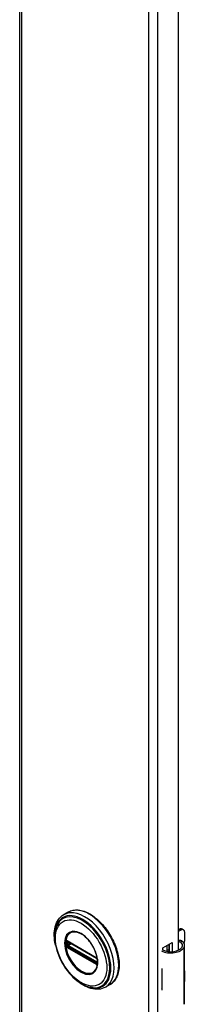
# Model space of a CAD drawing. Header units: inches. Extents: x 0 to 400, y -11 to 260.
# Tile 11 of 14: x 346.53 to 348.87, y 169.7 to 183.6. Entities that reach past the tile are written whole.
import ezdxf

# ---------------------------------------------------------------- set-up
doc = ezdxf.new("R2010")
doc.units = ezdxf.units.IN
doc.header["$LTSCALE"] = 24.005935
doc.header["$MEASUREMENT"] = 0
doc.layers.add('Visible Edges(ANSI)', color=7, linetype='Continuous', lineweight=25)
doc.layers.add('Visible Tangent Edges(ANSI)', color=7, linetype='Continuous', lineweight=25)

msp = doc.modelspace()

# ---------------------------------------------------------------- linework, layer by layer
at = {"layer": 'Visible Edges(ANSI)'}
for p, q in [((346.533, 197.33), (346.533, 99.351)), ((348.774, 192.404), (348.774, 170.469)), ((347.221, 171.008), (347.157, 170.971)), ((348.774, 170.755), (348.79, 170.764)), ((348.811, 170.752), (348.774, 170.731)), ((348.829, 170.768), (348.85, 170.756)), ((348.867, 170.599), (348.867, 170.72)), ((347.207, 170.594), (347.202, 170.597)), ((347.207, 170.594), (347.615, 170.359)), ((347.622, 170.351), (347.214, 170.586)), ((348.555, 170.501), (348.69, 170.579)), ((348.619, 170.452), (348.619, 170.538)), ((348.639, 170.549), (348.639, 170.449)), ((348.651, 170.448), (348.651, 170.556)), ((348.69, 170.579), (348.69, 170.448)), ((348.864, 169.733), (348.864, 170.537)), ((348.555, 170.469), (348.555, 170.501)), ((348.619, 170.468), (348.639, 170.479)), ((348.639, 170.455), (348.63, 170.45)), ((347.62, 170.356), (347.615, 170.359)), ((347.631, 170.343), (347.632, 170.34)), ((347.631, 170.298), (347.631, 170.335)), ((347.632, 170.34), (347.633, 170.339)), ((347.634, 170.325), (347.634, 170.288)), ((347.634, 170.288), (347.634, 170.282)), ((348.54, 170.209), (348.54, 170.178)), ((348.867, 170.044), (348.867, 170.165)), ((347.811, 169.985), (347.747, 169.948)), ((348.54, 169.935), (348.54, 169.904))]:
    msp.add_line(p, q, dxfattribs=at)
at = {"layer": 'Visible Edges(ANSI)', "flags": 128}
for points in [[(347.039, 170.542), (347.032, 170.577), (347.027, 170.611), (347.024, 170.644), (347.023, 170.677), (347.023, 170.709), (347.026, 170.74), (347.03, 170.77), (347.036, 170.799), (347.045, 170.827), (347.055, 170.853), (347.067, 170.878), (347.081, 170.9), (347.097, 170.921), (347.115, 170.94), (347.135, 170.957), (347.157, 170.971)], [(347.221, 171.008), (347.237, 171.016), (347.253, 171.023), (347.27, 171.029), (347.288, 171.033), (347.306, 171.036), (347.325, 171.037), (347.344, 171.037), (347.364, 171.036), (347.383, 171.033), (347.403, 171.029), (347.423, 171.024), (347.444, 171.018), (347.464, 171.01), (347.485, 171.001), (347.505, 170.991), (347.526, 170.98), (347.546, 170.967), (347.567, 170.954), (347.587, 170.939), (347.607, 170.923), (347.627, 170.907), (347.647, 170.889), (347.666, 170.871), (347.685, 170.851), (347.703, 170.831), (347.721, 170.81), (347.739, 170.789), (347.756, 170.766), (347.773, 170.743), (347.789, 170.72), (347.804, 170.696), (347.819, 170.671), (347.832, 170.646), (347.846, 170.621), (347.858, 170.595), (347.87, 170.569), (347.881, 170.543), (347.891, 170.517), (347.9, 170.491), (347.908, 170.465), (347.915, 170.439), (347.922, 170.413), (347.927, 170.387), (347.931, 170.362), (347.935, 170.337), (347.937, 170.312), (347.939, 170.287), (347.939, 170.263), (347.939, 170.24), (347.937, 170.217), (347.935, 170.195), (347.931, 170.173), (347.927, 170.152), (347.921, 170.132), (347.915, 170.113), (347.907, 170.095), (347.898, 170.077), (347.889, 170.061), (347.878, 170.045), (347.867, 170.031), (347.854, 170.017), (347.841, 170.005), (347.826, 169.995), (347.811, 169.985)], [(347.066, 170.831), (347.06, 170.818), (347.054, 170.804), (347.049, 170.79), (347.044, 170.776), (347.036, 170.745), (347.031, 170.713), (347.028, 170.68), (347.028, 170.646), (347.03, 170.611), (347.034, 170.574), (347.04, 170.538), (347.048, 170.501), (347.059, 170.463), (347.071, 170.426), (347.086, 170.388), (347.102, 170.351), (347.12, 170.315), (347.139, 170.279), (347.161, 170.244), (347.183, 170.21), (347.207, 170.178), (347.232, 170.146), (347.259, 170.117), (347.286, 170.089), (347.314, 170.063), (347.343, 170.04), (347.372, 170.018), (347.401, 169.999), (347.431, 169.982), (347.462, 169.968), (347.492, 169.957), (347.522, 169.948), (347.537, 169.945), (347.552, 169.942), (347.567, 169.94), (347.581, 169.939)], [(347.604, 170.184), (347.613, 170.198), (347.62, 170.213), (347.626, 170.23), (347.63, 170.248), (347.633, 170.268), (347.635, 170.289), (347.635, 170.311), (347.633, 170.333), (347.63, 170.357), (347.625, 170.381), (347.619, 170.405), (347.611, 170.429), (347.602, 170.454), (347.592, 170.478), (347.58, 170.502), (347.567, 170.526), (347.553, 170.549), (347.538, 170.571), (347.522, 170.592), (347.506, 170.613), (347.488, 170.631), (347.47, 170.649), (347.452, 170.665), (347.433, 170.679), (347.414, 170.692), (347.395, 170.703), (347.377, 170.712), (347.358, 170.719), (347.34, 170.725), (347.323, 170.728), (347.306, 170.729), (347.29, 170.729)], [(347.202, 170.597), (347.2, 170.598), (347.199, 170.598)], [(347.214, 170.586), (347.213, 170.587), (347.212, 170.587)], [(348.822, 170.599), (348.82, 170.6), (348.818, 170.601), (348.816, 170.602), (348.814, 170.603), (348.812, 170.604), (348.81, 170.604), (348.808, 170.605), (348.806, 170.605), (348.804, 170.606), (348.802, 170.606), (348.8, 170.606), (348.798, 170.606), (348.796, 170.606), (348.794, 170.606), (348.792, 170.606), (348.789, 170.606), (348.787, 170.605), (348.785, 170.605), (348.783, 170.604), (348.782, 170.603), (348.78, 170.603), (348.778, 170.602), (348.776, 170.601), (348.774, 170.6)], [(348.774, 170.588), (348.776, 170.589), (348.778, 170.589), (348.779, 170.589), (348.781, 170.589), (348.782, 170.59), (348.784, 170.59), (348.785, 170.59), (348.787, 170.59), (348.788, 170.59), (348.79, 170.589), (348.791, 170.589), (348.793, 170.589), (348.794, 170.588), (348.796, 170.588), (348.797, 170.588), (348.799, 170.587), (348.8, 170.586), (348.802, 170.586), (348.803, 170.585), (348.805, 170.584), (348.806, 170.583), (348.807, 170.582), (348.809, 170.581), (348.81, 170.58)], [(347.62, 170.356), (347.623, 170.353), (347.627, 170.35)], [(347.631, 170.335), (347.63, 170.339), (347.628, 170.344), (347.625, 170.348), (347.622, 170.351)], [(347.627, 170.35), (347.629, 170.347), (347.631, 170.343)], [(347.631, 170.297), (347.631, 170.297), (347.631, 170.298)], [(347.634, 170.282), (347.634, 170.28), (347.633, 170.279)], [(347.747, 169.948), (347.724, 169.936), (347.7, 169.928), (347.675, 169.921), (347.648, 169.918), (347.622, 169.917), (347.594, 169.919), (347.567, 169.923), (347.539, 169.93), (347.511, 169.939), (347.482, 169.95), (347.454, 169.963), (347.426, 169.979), (347.398, 169.996), (347.371, 170.016), (347.344, 170.037), (347.317, 170.06)]]:
    msp.add_lwpolyline(points, dxfattribs=at)
at = {"layer": 'Visible Edges(ANSI)'}
for centre, major_axis, start_param, end_param in [((348.79, 170.699), (0.0394, 0.0682), 0, 0.785398), ((348.811, 170.687), (0.0394, 0.0682), 5.497787, 7.068583), ((348.707, 170.537), (0.128, 0), 5.96475, 6.909947), ((348.707, 170.537), (0.157, 0), 5.96475, 7.032103), ((348.811, 170.567), (-0.0394, -0.0682), 1.811012, 2.356194), ((348.669, 170.544), (0.197, 0), 3.983372, 5.96475), ((348.669, 170.544), (0.167, 0), 3.964134, 5.96475), ((348.669, 170.295), (0.197, 0), 3.983372, 3.995195), ((348.6, 170.218), (-0.0917, 0), 0.828235, 0.853602), ((348.811, 170.133), (-0.0394, -0.0682), 2.356194, 2.65865), ((348.811, 170.012), (-0.0394, -0.0682), 2.053739, 2.356194), ((348.6, 169.975), (0.0917, 0), 3.969828, 3.995195), ((348.669, 169.99), (-0.197, 0), 0.841779, 0.853602), ((348.707, 169.733), (0.157, 0), 5.96475, 6.283185)]:
    msp.add_ellipse(centre, major_axis=major_axis, ratio=0.57735, start_param=start_param, end_param=end_param, dxfattribs=at)
at = {"layer": 'Visible Tangent Edges(ANSI)'}
for p, q in [((346.558, 197.295), (346.558, 99.316)), ((348.36, 98.275), (348.36, 196.255)), ((348.482, 196.255), (348.482, 98.275)), ((348.79, 170.764), (348.811, 170.752)), ((347.19, 170.583), (347.19, 170.589)), ((347.19, 170.54), (347.19, 170.546)), ((347.199, 170.545), (347.199, 170.582)), ((347.613, 170.363), (347.205, 170.599)), ((347.212, 170.59), (347.62, 170.354)), ((347.212, 170.583), (347.216, 170.585)), ((347.212, 170.546), (347.212, 170.583)), ((347.248, 170.567), (347.212, 170.546)), ((347.62, 170.287), (347.212, 170.523)), ((347.219, 170.534), (347.262, 170.559)), ((347.627, 170.298), (347.219, 170.534)), ((348.81, 170.58), (348.822, 170.599)), ((347.208, 170.515), (347.203, 170.518)), ((347.205, 170.506), (347.613, 170.27)), ((347.616, 170.279), (347.208, 170.515)), ((348.856, 169.705), (348.856, 170.509)), ((347.621, 170.276), (347.616, 170.279)), ((347.631, 170.301), (347.627, 170.298)), ((347.633, 170.332), (347.633, 170.295)), ((347.633, 170.27), (347.634, 170.271)), ((348.54, 170.178), (348.54, 169.935))]:
    msp.add_line(p, q, dxfattribs=at)
at = {"layer": 'Visible Tangent Edges(ANSI)', "flags": 128}
for points in [[(347.166, 170.567), (347.174, 170.492), (347.197, 170.412), (347.235, 170.334), (347.284, 170.263), (347.341, 170.202), (347.402, 170.158), (347.463, 170.132), (347.52, 170.126), (347.569, 170.142), (347.606, 170.176), (347.63, 170.228), (347.638, 170.295), (347.63, 170.37), (347.606, 170.449), (347.568, 170.527), (347.52, 170.599), (347.463, 170.659), (347.402, 170.703), (347.34, 170.729), (347.284, 170.735), (347.235, 170.719), (347.197, 170.684), (347.174, 170.632), (347.166, 170.567)], [(347.177, 170.566), (347.177, 170.577), (347.178, 170.588), (347.179, 170.599), (347.18, 170.609), (347.182, 170.619), (347.185, 170.629), (347.187, 170.638), (347.191, 170.647), (347.194, 170.656), (347.198, 170.664), (347.203, 170.672), (347.207, 170.679), (347.212, 170.686), (347.218, 170.693), (347.224, 170.699), (347.23, 170.704), (347.236, 170.709), (347.243, 170.714), (347.25, 170.717), (347.258, 170.721), (347.265, 170.724), (347.273, 170.726), (347.282, 170.727), (347.29, 170.729)], [(347.604, 170.185), (347.59, 170.169), (347.574, 170.156), (347.556, 170.146), (347.537, 170.14), (347.515, 170.137), (347.493, 170.138), (347.469, 170.142), (347.445, 170.15), (347.42, 170.161), (347.395, 170.175), (347.37, 170.192), (347.346, 170.212), (347.322, 170.235), (347.3, 170.26), (347.278, 170.287), (347.258, 170.316), (347.24, 170.346), (347.224, 170.378), (347.21, 170.41), (347.198, 170.442), (347.189, 170.474), (347.183, 170.505), (347.178, 170.536), (347.177, 170.566)], [(347.184, 170.599), (347.184, 170.599), (347.184, 170.599), (347.184, 170.598), (347.184, 170.598), (347.184, 170.598), (347.184, 170.597), (347.184, 170.597), (347.183, 170.596), (347.183, 170.596), (347.183, 170.596), (347.183, 170.595), (347.183, 170.595), (347.183, 170.594), (347.183, 170.594), (347.183, 170.593), (347.183, 170.593), (347.183, 170.593), (347.183, 170.592), (347.183, 170.592), (347.183, 170.591), (347.183, 170.591), (347.183, 170.59), (347.182, 170.59), (347.182, 170.589)], [(347.182, 170.589), (347.182, 170.589), (347.182, 170.589), (347.182, 170.589), (347.182, 170.588), (347.182, 170.588), (347.182, 170.588), (347.182, 170.588), (347.182, 170.587), (347.182, 170.587), (347.182, 170.587), (347.182, 170.587), (347.182, 170.587), (347.182, 170.586), (347.182, 170.586), (347.182, 170.586), (347.182, 170.586), (347.182, 170.585), (347.182, 170.585), (347.182, 170.585), (347.182, 170.585), (347.182, 170.584), (347.182, 170.584), (347.182, 170.584), (347.182, 170.584)], [(347.182, 170.584), (347.182, 170.582), (347.182, 170.581), (347.182, 170.579), (347.182, 170.578), (347.182, 170.576), (347.182, 170.575), (347.182, 170.573), (347.182, 170.572), (347.182, 170.57), (347.182, 170.569), (347.182, 170.567), (347.182, 170.565), (347.182, 170.564), (347.182, 170.562), (347.182, 170.561), (347.182, 170.559), (347.182, 170.558), (347.182, 170.556), (347.182, 170.555), (347.182, 170.553), (347.182, 170.551), (347.182, 170.55), (347.182, 170.548), (347.182, 170.547)], [(347.182, 170.547), (347.182, 170.546), (347.182, 170.546), (347.182, 170.546), (347.182, 170.546), (347.182, 170.545), (347.182, 170.545), (347.182, 170.545), (347.182, 170.545), (347.182, 170.544), (347.182, 170.544), (347.182, 170.544), (347.182, 170.544), (347.182, 170.543), (347.182, 170.543), (347.182, 170.543), (347.182, 170.543), (347.182, 170.542), (347.182, 170.542), (347.182, 170.542), (347.182, 170.542), (347.182, 170.541), (347.182, 170.541), (347.182, 170.541), (347.182, 170.541)], [(347.182, 170.541), (347.182, 170.54), (347.183, 170.54), (347.183, 170.539), (347.183, 170.539), (347.183, 170.538), (347.183, 170.538), (347.183, 170.537), (347.183, 170.537), (347.183, 170.536), (347.183, 170.536), (347.183, 170.535), (347.183, 170.535), (347.183, 170.534), (347.183, 170.534), (347.183, 170.533), (347.183, 170.533), (347.184, 170.532), (347.184, 170.532), (347.184, 170.531), (347.184, 170.531), (347.184, 170.53), (347.184, 170.53), (347.184, 170.529), (347.184, 170.529)], [(347.185, 170.602), (347.185, 170.602), (347.185, 170.602), (347.185, 170.602), (347.185, 170.602), (347.185, 170.601), (347.185, 170.601), (347.185, 170.601), (347.185, 170.601), (347.185, 170.601), (347.185, 170.601), (347.185, 170.601), (347.185, 170.601), (347.185, 170.601), (347.185, 170.601), (347.185, 170.6), (347.185, 170.6), (347.184, 170.6), (347.184, 170.6), (347.184, 170.6), (347.184, 170.6), (347.184, 170.6), (347.184, 170.6), (347.184, 170.6), (347.184, 170.599)], [(347.184, 170.529), (347.184, 170.529), (347.184, 170.529), (347.184, 170.528), (347.184, 170.528), (347.184, 170.528), (347.184, 170.528), (347.184, 170.528), (347.185, 170.528), (347.185, 170.528), (347.185, 170.527), (347.185, 170.527), (347.185, 170.527), (347.185, 170.527), (347.185, 170.527), (347.185, 170.527), (347.185, 170.527), (347.185, 170.526), (347.185, 170.526), (347.185, 170.526), (347.185, 170.526), (347.185, 170.526), (347.185, 170.526), (347.185, 170.526), (347.185, 170.525)], [(347.19, 170.604), (347.19, 170.604), (347.19, 170.604), (347.19, 170.604), (347.189, 170.604), (347.189, 170.604), (347.189, 170.604), (347.189, 170.604), (347.188, 170.604), (347.188, 170.604), (347.188, 170.604), (347.188, 170.603), (347.188, 170.603), (347.187, 170.603), (347.187, 170.603), (347.187, 170.603), (347.187, 170.603), (347.186, 170.603), (347.186, 170.603), (347.186, 170.603), (347.186, 170.603), (347.186, 170.602), (347.185, 170.602), (347.185, 170.602), (347.185, 170.602)], [(347.185, 170.525), (347.185, 170.525), (347.185, 170.525), (347.186, 170.524), (347.186, 170.524), (347.186, 170.524), (347.186, 170.523), (347.186, 170.523), (347.187, 170.523), (347.187, 170.522), (347.187, 170.522), (347.187, 170.522), (347.188, 170.521), (347.188, 170.521), (347.188, 170.521), (347.188, 170.52), (347.188, 170.52), (347.189, 170.52), (347.189, 170.519), (347.189, 170.519), (347.189, 170.519), (347.19, 170.518), (347.19, 170.518), (347.19, 170.518), (347.19, 170.517)], [(347.2, 170.602), (347.199, 170.602), (347.199, 170.602), (347.198, 170.602), (347.198, 170.602), (347.198, 170.603), (347.197, 170.603), (347.197, 170.603), (347.196, 170.603), (347.196, 170.603), (347.196, 170.603), (347.195, 170.604), (347.195, 170.604), (347.194, 170.604), (347.194, 170.604), (347.194, 170.604), (347.193, 170.604), (347.193, 170.604), (347.192, 170.604), (347.192, 170.604), (347.192, 170.604), (347.191, 170.604), (347.191, 170.604), (347.191, 170.604), (347.19, 170.604)], [(347.19, 170.589), (347.19, 170.589), (347.19, 170.59), (347.19, 170.59), (347.19, 170.59), (347.19, 170.591), (347.19, 170.591), (347.19, 170.591), (347.19, 170.592), (347.19, 170.592), (347.19, 170.592), (347.19, 170.592), (347.19, 170.593), (347.191, 170.593), (347.191, 170.593), (347.191, 170.594), (347.191, 170.594), (347.191, 170.594), (347.191, 170.594), (347.191, 170.595), (347.191, 170.595), (347.192, 170.595), (347.192, 170.595), (347.192, 170.595), (347.192, 170.596)], [(347.19, 170.546), (347.19, 170.548), (347.19, 170.549), (347.19, 170.551), (347.19, 170.552), (347.19, 170.554), (347.19, 170.555), (347.19, 170.557), (347.19, 170.559), (347.19, 170.56), (347.19, 170.562), (347.19, 170.563), (347.19, 170.565), (347.19, 170.566), (347.19, 170.568), (347.19, 170.569), (347.19, 170.571), (347.19, 170.572), (347.19, 170.574), (347.19, 170.576), (347.19, 170.577), (347.19, 170.579), (347.19, 170.58), (347.19, 170.582), (347.19, 170.583)], [(347.192, 170.532), (347.192, 170.532), (347.192, 170.532), (347.192, 170.533), (347.191, 170.533), (347.191, 170.534), (347.191, 170.534), (347.191, 170.534), (347.191, 170.535), (347.191, 170.535), (347.191, 170.535), (347.191, 170.536), (347.19, 170.536), (347.19, 170.536), (347.19, 170.537), (347.19, 170.537), (347.19, 170.537), (347.19, 170.538), (347.19, 170.538), (347.19, 170.538), (347.19, 170.539), (347.19, 170.539), (347.19, 170.539), (347.19, 170.54), (347.19, 170.54)], [(347.192, 170.596), (347.192, 170.596), (347.192, 170.596), (347.192, 170.596), (347.192, 170.596), (347.192, 170.596), (347.192, 170.596), (347.192, 170.596), (347.192, 170.596), (347.192, 170.596), (347.193, 170.596), (347.193, 170.596), (347.193, 170.596), (347.193, 170.596), (347.193, 170.596), (347.193, 170.596), (347.193, 170.596), (347.193, 170.597), (347.193, 170.597), (347.193, 170.597), (347.193, 170.597), (347.193, 170.597), (347.193, 170.597), (347.193, 170.597), (347.193, 170.597)], [(347.193, 170.529), (347.193, 170.529), (347.193, 170.529), (347.193, 170.529), (347.193, 170.53), (347.193, 170.53), (347.193, 170.53), (347.193, 170.53), (347.193, 170.53), (347.193, 170.53), (347.193, 170.53), (347.193, 170.53), (347.193, 170.53), (347.193, 170.531), (347.193, 170.531), (347.192, 170.531), (347.192, 170.531), (347.192, 170.531), (347.192, 170.531), (347.192, 170.531), (347.192, 170.531), (347.192, 170.531), (347.192, 170.532), (347.192, 170.532), (347.192, 170.532)], [(347.193, 170.597), (347.193, 170.597), (347.194, 170.597), (347.194, 170.597), (347.194, 170.597), (347.194, 170.597), (347.194, 170.597), (347.194, 170.598), (347.194, 170.598), (347.194, 170.598), (347.195, 170.598), (347.195, 170.598), (347.195, 170.598), (347.195, 170.598), (347.195, 170.598), (347.195, 170.598), (347.196, 170.598), (347.196, 170.598), (347.196, 170.598), (347.196, 170.598), (347.196, 170.598), (347.196, 170.598), (347.196, 170.598), (347.197, 170.598), (347.197, 170.598)], [(347.197, 170.524), (347.197, 170.524), (347.196, 170.524), (347.196, 170.524), (347.196, 170.524), (347.196, 170.525), (347.196, 170.525), (347.196, 170.525), (347.196, 170.525), (347.195, 170.526), (347.195, 170.526), (347.195, 170.526), (347.195, 170.526), (347.195, 170.526), (347.195, 170.527), (347.194, 170.527), (347.194, 170.527), (347.194, 170.527), (347.194, 170.528), (347.194, 170.528), (347.194, 170.528), (347.194, 170.528), (347.194, 170.529), (347.193, 170.529), (347.193, 170.529)], [(347.197, 170.598), (347.197, 170.598), (347.197, 170.598), (347.197, 170.598), (347.197, 170.598), (347.197, 170.598), (347.197, 170.598), (347.197, 170.598), (347.197, 170.598), (347.197, 170.598), (347.198, 170.598), (347.198, 170.598), (347.198, 170.598), (347.198, 170.598), (347.198, 170.598), (347.198, 170.598), (347.198, 170.598), (347.198, 170.598), (347.198, 170.598), (347.198, 170.598), (347.198, 170.598), (347.198, 170.598), (347.199, 170.598), (347.199, 170.598), (347.199, 170.598)], [(347.203, 170.518), (347.203, 170.518), (347.203, 170.518), (347.202, 170.518), (347.202, 170.519), (347.202, 170.519), (347.202, 170.519), (347.201, 170.519), (347.201, 170.519), (347.201, 170.52), (347.2, 170.52), (347.2, 170.52), (347.2, 170.52), (347.2, 170.521), (347.199, 170.521), (347.199, 170.521), (347.199, 170.521), (347.199, 170.522), (347.198, 170.522), (347.198, 170.522), (347.198, 170.522), (347.198, 170.523), (347.197, 170.523), (347.197, 170.523), (347.197, 170.524)], [(347.199, 170.588), (347.199, 170.588), (347.199, 170.588), (347.2, 170.589), (347.2, 170.589), (347.2, 170.589), (347.2, 170.589), (347.2, 170.589), (347.2, 170.589), (347.2, 170.589), (347.2, 170.589), (347.2, 170.59), (347.2, 170.59), (347.2, 170.59), (347.2, 170.59), (347.2, 170.59), (347.2, 170.59), (347.2, 170.59), (347.2, 170.59), (347.2, 170.591), (347.2, 170.591), (347.201, 170.591), (347.201, 170.591), (347.201, 170.591), (347.201, 170.591)], [(347.199, 170.582), (347.199, 170.583), (347.199, 170.583), (347.199, 170.583), (347.199, 170.583), (347.199, 170.584), (347.199, 170.584), (347.199, 170.584), (347.199, 170.584), (347.199, 170.585), (347.199, 170.585), (347.199, 170.585), (347.199, 170.585), (347.199, 170.586), (347.199, 170.586), (347.199, 170.586), (347.199, 170.586), (347.199, 170.587), (347.199, 170.587), (347.199, 170.587), (347.199, 170.587), (347.199, 170.587), (347.199, 170.588), (347.199, 170.588), (347.199, 170.588)], [(347.199, 170.539), (347.199, 170.539), (347.199, 170.539), (347.199, 170.54), (347.199, 170.54), (347.199, 170.54), (347.199, 170.54), (347.199, 170.541), (347.199, 170.541), (347.199, 170.541), (347.199, 170.541), (347.199, 170.542), (347.199, 170.542), (347.199, 170.542), (347.199, 170.543), (347.199, 170.543), (347.199, 170.543), (347.199, 170.543), (347.199, 170.544), (347.199, 170.544), (347.199, 170.544), (347.199, 170.544), (347.199, 170.545), (347.199, 170.545), (347.199, 170.545)], [(347.201, 170.534), (347.201, 170.534), (347.201, 170.535), (347.201, 170.535), (347.2, 170.535), (347.2, 170.535), (347.2, 170.535), (347.2, 170.536), (347.2, 170.536), (347.2, 170.536), (347.2, 170.536), (347.2, 170.536), (347.2, 170.537), (347.2, 170.537), (347.2, 170.537), (347.2, 170.537), (347.2, 170.537), (347.2, 170.538), (347.2, 170.538), (347.2, 170.538), (347.2, 170.538), (347.2, 170.538), (347.199, 170.539), (347.199, 170.539), (347.199, 170.539)], [(347.205, 170.599), (347.205, 170.599), (347.204, 170.599), (347.204, 170.599), (347.204, 170.599), (347.204, 170.599), (347.204, 170.599), (347.203, 170.6), (347.203, 170.6), (347.203, 170.6), (347.203, 170.6), (347.202, 170.6), (347.202, 170.6), (347.202, 170.6), (347.202, 170.6), (347.202, 170.601), (347.201, 170.601), (347.201, 170.601), (347.201, 170.601), (347.201, 170.601), (347.201, 170.601), (347.2, 170.601), (347.2, 170.601), (347.2, 170.602), (347.2, 170.602)], [(347.203, 170.593), (347.203, 170.593), (347.204, 170.593), (347.204, 170.593), (347.204, 170.593), (347.204, 170.593), (347.204, 170.593), (347.204, 170.593), (347.204, 170.593), (347.204, 170.593), (347.205, 170.593), (347.205, 170.593), (347.205, 170.593), (347.205, 170.593), (347.205, 170.593), (347.205, 170.593), (347.205, 170.593), (347.206, 170.593), (347.206, 170.592), (347.206, 170.592), (347.206, 170.592), (347.206, 170.592), (347.206, 170.592), (347.206, 170.592), (347.207, 170.592)], [(347.207, 170.526), (347.206, 170.527), (347.206, 170.527), (347.206, 170.527), (347.206, 170.527), (347.206, 170.527), (347.206, 170.527), (347.206, 170.527), (347.205, 170.527), (347.205, 170.528), (347.205, 170.528), (347.205, 170.528), (347.205, 170.528), (347.205, 170.528), (347.205, 170.528), (347.204, 170.528), (347.204, 170.529), (347.204, 170.529), (347.204, 170.529), (347.204, 170.529), (347.204, 170.529), (347.204, 170.529), (347.204, 170.53), (347.203, 170.53), (347.203, 170.53)], [(347.207, 170.592), (347.207, 170.592), (347.207, 170.592), (347.207, 170.592), (347.207, 170.592), (347.208, 170.592), (347.208, 170.592), (347.208, 170.592), (347.208, 170.592), (347.209, 170.592), (347.209, 170.591), (347.209, 170.591), (347.209, 170.591), (347.209, 170.591), (347.21, 170.591), (347.21, 170.591), (347.21, 170.591), (347.21, 170.591), (347.211, 170.591), (347.211, 170.591), (347.211, 170.59), (347.211, 170.59), (347.211, 170.59), (347.212, 170.59), (347.212, 170.59)], [(347.212, 170.523), (347.212, 170.523), (347.211, 170.523), (347.211, 170.523), (347.211, 170.523), (347.211, 170.523), (347.211, 170.524), (347.21, 170.524), (347.21, 170.524), (347.21, 170.524), (347.21, 170.524), (347.209, 170.524), (347.209, 170.525), (347.209, 170.525), (347.209, 170.525), (347.209, 170.525), (347.208, 170.525), (347.208, 170.525), (347.208, 170.525), (347.208, 170.526), (347.207, 170.526), (347.207, 170.526), (347.207, 170.526), (347.207, 170.526), (347.207, 170.526)], [(347.19, 170.517), (347.191, 170.517), (347.191, 170.516), (347.191, 170.516), (347.192, 170.516), (347.192, 170.515), (347.192, 170.515), (347.193, 170.514), (347.193, 170.514), (347.194, 170.514), (347.194, 170.513), (347.194, 170.513), (347.195, 170.513), (347.195, 170.512), (347.196, 170.512), (347.196, 170.511), (347.196, 170.511), (347.197, 170.511), (347.197, 170.511), (347.198, 170.51), (347.198, 170.51), (347.198, 170.51), (347.199, 170.509), (347.199, 170.509), (347.2, 170.509)], [(347.2, 170.509), (347.2, 170.509), (347.2, 170.509), (347.2, 170.509), (347.201, 170.508), (347.201, 170.508), (347.201, 170.508), (347.201, 170.508), (347.201, 170.508), (347.202, 170.508), (347.202, 170.508), (347.202, 170.508), (347.202, 170.507), (347.202, 170.507), (347.203, 170.507), (347.203, 170.507), (347.203, 170.507), (347.203, 170.507), (347.204, 170.507), (347.204, 170.506), (347.204, 170.506), (347.204, 170.506), (347.204, 170.506), (347.205, 170.506), (347.205, 170.506)], [(347.618, 170.36), (347.618, 170.36), (347.618, 170.36), (347.617, 170.36), (347.617, 170.361), (347.617, 170.361), (347.617, 170.361), (347.617, 170.361), (347.616, 170.361), (347.616, 170.361), (347.616, 170.361), (347.616, 170.361), (347.615, 170.362), (347.615, 170.362), (347.615, 170.362), (347.615, 170.362), (347.615, 170.362), (347.614, 170.362), (347.614, 170.362), (347.614, 170.362), (347.614, 170.363), (347.614, 170.363), (347.613, 170.363), (347.613, 170.363), (347.613, 170.363)], [(347.613, 170.27), (347.613, 170.27), (347.613, 170.27), (347.614, 170.27), (347.614, 170.27), (347.614, 170.27), (347.614, 170.27), (347.614, 170.269), (347.615, 170.269), (347.615, 170.269), (347.615, 170.269), (347.615, 170.269), (347.615, 170.269), (347.616, 170.269), (347.616, 170.269), (347.616, 170.268), (347.616, 170.268), (347.617, 170.268), (347.617, 170.268), (347.617, 170.268), (347.617, 170.268), (347.617, 170.268), (347.618, 170.268), (347.618, 170.267), (347.618, 170.267)], [(347.627, 170.352), (347.627, 170.352), (347.627, 170.353), (347.626, 170.353), (347.626, 170.353), (347.626, 170.354), (347.625, 170.354), (347.625, 170.355), (347.624, 170.355), (347.624, 170.355), (347.624, 170.356), (347.623, 170.356), (347.623, 170.356), (347.623, 170.357), (347.622, 170.357), (347.622, 170.357), (347.621, 170.358), (347.621, 170.358), (347.621, 170.358), (347.62, 170.359), (347.62, 170.359), (347.619, 170.359), (347.619, 170.36), (347.618, 170.36), (347.618, 170.36)], [(347.618, 170.267), (347.618, 170.267), (347.619, 170.267), (347.619, 170.267), (347.62, 170.267), (347.62, 170.266), (347.621, 170.266), (347.621, 170.266), (347.621, 170.266), (347.622, 170.266), (347.622, 170.266), (347.623, 170.265), (347.623, 170.265), (347.623, 170.265), (347.624, 170.265), (347.624, 170.265), (347.624, 170.265), (347.625, 170.265), (347.625, 170.265), (347.626, 170.265), (347.626, 170.265), (347.626, 170.265), (347.627, 170.265), (347.627, 170.265), (347.627, 170.265)], [(347.62, 170.354), (347.62, 170.354), (347.62, 170.354), (347.621, 170.354), (347.621, 170.354), (347.621, 170.354), (347.621, 170.353), (347.621, 170.353), (347.622, 170.353), (347.622, 170.353), (347.622, 170.353), (347.622, 170.353), (347.623, 170.353), (347.623, 170.352), (347.623, 170.352), (347.623, 170.352), (347.623, 170.352), (347.624, 170.352), (347.624, 170.352), (347.624, 170.351), (347.624, 170.351), (347.624, 170.351), (347.625, 170.351), (347.625, 170.351), (347.625, 170.351)], [(347.625, 170.285), (347.625, 170.285), (347.625, 170.285), (347.624, 170.285), (347.624, 170.285), (347.624, 170.285), (347.624, 170.285), (347.624, 170.285), (347.623, 170.285), (347.623, 170.286), (347.623, 170.286), (347.623, 170.286), (347.623, 170.286), (347.622, 170.286), (347.622, 170.286), (347.622, 170.286), (347.622, 170.286), (347.621, 170.286), (347.621, 170.286), (347.621, 170.287), (347.621, 170.287), (347.621, 170.287), (347.62, 170.287), (347.62, 170.287), (347.62, 170.287)], [(347.628, 170.275), (347.628, 170.275), (347.627, 170.275), (347.627, 170.275), (347.627, 170.275), (347.627, 170.275), (347.626, 170.275), (347.626, 170.275), (347.626, 170.275), (347.626, 170.275), (347.625, 170.275), (347.625, 170.275), (347.625, 170.275), (347.625, 170.275), (347.624, 170.275), (347.624, 170.275), (347.624, 170.275), (347.623, 170.275), (347.623, 170.276), (347.623, 170.276), (347.623, 170.276), (347.622, 170.276), (347.622, 170.276), (347.622, 170.276), (347.621, 170.276)], [(347.625, 170.351), (347.625, 170.351), (347.625, 170.35), (347.625, 170.35), (347.626, 170.35), (347.626, 170.35), (347.626, 170.35), (347.626, 170.35), (347.626, 170.35), (347.626, 170.349), (347.626, 170.349), (347.627, 170.349), (347.627, 170.349), (347.627, 170.349), (347.627, 170.349), (347.627, 170.349), (347.627, 170.348), (347.627, 170.348), (347.628, 170.348), (347.628, 170.348), (347.628, 170.348), (347.628, 170.348), (347.628, 170.347), (347.628, 170.347), (347.628, 170.347)], [(347.628, 170.284), (347.628, 170.284), (347.628, 170.284), (347.628, 170.284), (347.628, 170.284), (347.628, 170.284), (347.628, 170.284), (347.627, 170.284), (347.627, 170.284), (347.627, 170.284), (347.627, 170.284), (347.627, 170.284), (347.627, 170.284), (347.627, 170.284), (347.626, 170.284), (347.626, 170.284), (347.626, 170.284), (347.626, 170.285), (347.626, 170.285), (347.626, 170.285), (347.626, 170.285), (347.625, 170.285), (347.625, 170.285), (347.625, 170.285), (347.625, 170.285)], [(347.632, 170.345), (347.632, 170.346), (347.631, 170.346), (347.631, 170.346), (347.631, 170.346), (347.631, 170.347), (347.631, 170.347), (347.631, 170.347), (347.63, 170.348), (347.63, 170.348), (347.63, 170.348), (347.63, 170.348), (347.63, 170.349), (347.63, 170.349), (347.629, 170.349), (347.629, 170.349), (347.629, 170.35), (347.629, 170.35), (347.629, 170.35), (347.628, 170.35), (347.628, 170.351), (347.628, 170.351), (347.628, 170.351), (347.628, 170.351), (347.627, 170.352)], [(347.627, 170.265), (347.628, 170.265), (347.628, 170.265), (347.628, 170.265), (347.628, 170.265), (347.629, 170.265), (347.629, 170.265), (347.629, 170.265), (347.629, 170.265), (347.63, 170.265), (347.63, 170.265), (347.63, 170.266), (347.63, 170.266), (347.63, 170.266), (347.631, 170.266), (347.631, 170.266), (347.631, 170.266), (347.631, 170.266), (347.631, 170.266), (347.632, 170.266), (347.632, 170.266), (347.632, 170.267), (347.632, 170.267), (347.632, 170.267), (347.633, 170.267)], [(347.631, 170.276), (347.631, 170.276), (347.631, 170.276), (347.631, 170.276), (347.631, 170.276), (347.631, 170.276), (347.631, 170.276), (347.631, 170.275), (347.63, 170.275), (347.63, 170.275), (347.63, 170.275), (347.63, 170.275), (347.63, 170.275), (347.63, 170.275), (347.63, 170.275), (347.629, 170.275), (347.629, 170.275), (347.629, 170.275), (347.629, 170.275), (347.629, 170.275), (347.629, 170.275), (347.628, 170.275), (347.628, 170.275), (347.628, 170.275), (347.628, 170.275)], [(347.631, 170.343), (347.631, 170.343), (347.631, 170.342), (347.631, 170.342), (347.631, 170.342), (347.631, 170.342), (347.631, 170.342), (347.631, 170.341), (347.631, 170.341), (347.632, 170.341), (347.632, 170.341), (347.632, 170.341), (347.632, 170.34), (347.632, 170.34), (347.632, 170.34), (347.632, 170.34), (347.632, 170.34), (347.632, 170.339), (347.632, 170.339), (347.632, 170.339), (347.632, 170.339), (347.632, 170.339), (347.632, 170.339), (347.632, 170.338), (347.632, 170.338)], [(347.632, 170.289), (347.632, 170.289), (347.632, 170.289), (347.632, 170.289), (347.632, 170.288), (347.632, 170.288), (347.632, 170.288), (347.632, 170.288), (347.632, 170.288), (347.632, 170.288), (347.632, 170.288), (347.632, 170.287), (347.632, 170.287), (347.632, 170.287), (347.632, 170.287), (347.632, 170.287), (347.631, 170.287), (347.631, 170.287), (347.631, 170.287), (347.631, 170.286), (347.631, 170.286), (347.631, 170.286), (347.631, 170.286), (347.631, 170.286), (347.631, 170.286)], [(347.633, 170.277), (347.633, 170.277), (347.633, 170.277), (347.632, 170.277), (347.632, 170.277), (347.632, 170.277), (347.632, 170.277), (347.632, 170.277), (347.632, 170.277), (347.632, 170.277), (347.632, 170.277), (347.632, 170.277), (347.632, 170.277), (347.632, 170.277), (347.632, 170.277), (347.632, 170.277), (347.632, 170.277), (347.632, 170.276), (347.632, 170.276), (347.632, 170.276), (347.632, 170.276), (347.632, 170.276), (347.632, 170.276), (347.631, 170.276), (347.631, 170.276)], [(347.632, 170.338), (347.632, 170.338), (347.632, 170.338), (347.632, 170.337), (347.632, 170.337), (347.632, 170.337), (347.633, 170.337), (347.633, 170.336), (347.633, 170.336), (347.633, 170.336), (347.633, 170.336), (347.633, 170.335), (347.633, 170.335), (347.633, 170.335), (347.633, 170.335), (347.633, 170.334), (347.633, 170.334), (347.633, 170.334), (347.633, 170.333), (347.633, 170.333), (347.633, 170.333), (347.633, 170.333), (347.633, 170.332), (347.633, 170.332), (347.633, 170.332)], [(347.633, 170.295), (347.633, 170.294), (347.633, 170.294), (347.633, 170.294), (347.633, 170.294), (347.633, 170.293), (347.633, 170.293), (347.633, 170.293), (347.633, 170.293), (347.633, 170.292), (347.633, 170.292), (347.633, 170.292), (347.633, 170.292), (347.633, 170.291), (347.633, 170.291), (347.633, 170.291), (347.633, 170.291), (347.633, 170.29), (347.633, 170.29), (347.632, 170.29), (347.632, 170.29), (347.632, 170.29), (347.632, 170.289), (347.632, 170.289), (347.632, 170.289)], [(347.633, 170.279), (347.633, 170.279), (347.633, 170.279), (347.633, 170.279), (347.633, 170.278), (347.633, 170.278), (347.633, 170.278), (347.633, 170.278), (347.633, 170.278), (347.633, 170.278), (347.633, 170.278), (347.633, 170.278), (347.633, 170.278), (347.633, 170.278), (347.633, 170.278), (347.633, 170.278), (347.633, 170.278), (347.633, 170.278), (347.633, 170.278), (347.633, 170.278), (347.633, 170.278), (347.633, 170.278), (347.633, 170.277), (347.633, 170.277), (347.633, 170.277)], [(347.633, 170.267), (347.633, 170.267), (347.633, 170.267), (347.633, 170.267), (347.633, 170.267), (347.633, 170.268), (347.633, 170.268), (347.633, 170.268), (347.633, 170.268), (347.633, 170.268), (347.633, 170.268), (347.633, 170.268), (347.633, 170.268), (347.633, 170.268), (347.633, 170.268), (347.633, 170.269), (347.633, 170.269), (347.633, 170.269), (347.633, 170.269), (347.633, 170.269), (347.633, 170.269), (347.633, 170.269), (347.633, 170.269), (347.633, 170.269), (347.633, 170.27)]]:
    msp.add_lwpolyline(points, dxfattribs=at)
at = {"layer": 'Visible Tangent Edges(ANSI)'}
for centre, major_axis, ratio, start_param, end_param in [((347.516, 170.496), (-0.295, 0.511), 0.57735, 3.141593, 6.283185), ((347.425, 170.444), (0.28, -0.486), 0.57735, 5.512873, 10.19509), ((347.418, 170.44), (-0.274, 0.475), 0.57735, 2.792236, 6.632542), ((347.452, 170.459), (0.295, -0.511), 0.57735, 0, 3.141593), ((347.409, 170.434), (-0.16, 0.277), 0.57735, 5.51254, 6.921441), ((347.173, 170.571), (0.00984, 0), 0.57735, 3.926991, 5.15795), ((347.187, 170.595), (-0.00984, -0.00028), 0.592785, 1.070895, 1.857451), ((347.187, 170.589), (-0.00984, -0.00028), 0.583154, 1.028186, 1.85601), ((347.187, 170.552), (-0.00984, 0.00028), 0.571197, 1.061423, 1.889248), ((347.187, 170.545), (-0.00984, 0.00027), 0.561395, 1.103568, 1.890123), ((347.19, 170.604), (-0.00759, 0.00627), 0.761659, 1.405548, 2.335576), ((347.19, 170.533), (-0.00892, -0.00416), 0.217065, 0.742899, 1.672927), ((347.192, 170.606), (-0.0063, 0.00756), 0.812452, 1.431128, 2.478325), ((347.192, 170.529), (-0.00879, -0.00442), 0.081166, 0.617822, 1.66502), ((347.409, 170.434), (0.16, -0.277), 0.57735, 4.074133, 6.921441), ((347.197, 170.608), (0.0009, -0.0098), 0.788974, 5.061556, 6.108754), ((347.193, 170.584), (0.00984, 0.00024), 0.59189, 0.834405, 1.860207), ((347.193, 170.578), (0.00984, 0), 0.57735, 0.926506, 1.872801), ((347.193, 170.541), (0.00984, 0), 0.57735, 0.926506, 1.872801), ((347.193, 170.535), (-0.00984, 0.00023), 0.562406, 4.003391, 5.029193), ((347.197, 170.521), (-0.00768, -0.00616), 0.210205, 4.604254, 5.651452), ((347.194, 170.587), (0.00804, -0.00568), 0.788974, 1.221629, 2.276839), ((347.194, 170.53), (-0.00917, -0.00357), 0.210205, 3.773326, 4.828536), ((347.196, 170.589), (-0.0009, 0.0098), 0.788974, 5.061556, 6.108754), ((347.196, 170.526), (0.00768, 0.00616), 0.210205, 4.604254, 5.651452), ((347.205, 170.587), (0.00984, 0), 0.57735, 4.068098, 5.462881), ((347.205, 170.55), (0.00984, 0), 0.57735, 4.068098, 5.462881), ((347.207, 170.606), (-0.00481, -0.00858), 0.585525, 5.490554, 6.283185), ((347.207, 170.584), (-0.00493, 0.00853), 0.576647, 6.023109, 6.543262), ((347.212, 170.575), (-0.0099, 0.0171), 0.576647, 6.154251, 6.412119), ((347.207, 170.535), (-0.00492, 0.00852), 0.578054, 1.31072, 1.830873), ((347.212, 170.538), (0.0098, -0.017), 0.578054, 4.583455, 4.841323), ((347.2, 170.523), (0.00472, 0.00864), 0.562406, 4.434737, 5.421387), ((347.212, 170.603), (-0.00492, -0.00852), 0.57735, 5.497787, 6.283185), ((347.2, 170.588), (0.00473, 0.00863), 0.561339, 5.548417, 5.911565), ((347.205, 170.52), (0.00492, 0.00852), 0.57735, 4.43915, 5.35668), ((347.205, 170.585), (0.00492, 0.00852), 0.57735, 5.638895, 5.895546), ((347.219, 170.542), (-0.00492, 0.00852), 0.619734, 0.786007, 2.355586), ((347.219, 170.595), (-0.00492, -0.00852), 0.57735, 5.638895, 6.283185), ((347.219, 170.579), (-0.00545, 0.00825), 0.573869, 0.076491, 0.750427), ((347.219, 170.526), (-0.00492, -0.00852), 0.57735, 3.961897, 5.35668), ((347.207, 170.513), (0.00503, 0.00846), 0.569058, 1.313332, 2.363224), ((347.212, 170.51), (0.00492, 0.00852), 0.57735, 1.297558, 2.356194), ((347.62, 170.367), (-0.00492, -0.00852), 0.57735, 5.497787, 6.283185), ((347.62, 170.274), (0.00492, 0.00852), 0.57735, 1.297558, 2.356194), ((347.613, 170.284), (0.00492, 0.00852), 0.57735, 4.43915, 5.35668), ((347.625, 170.364), (-0.00503, -0.00846), 0.569058, 5.504817, 6.283185), ((347.625, 170.271), (0.00481, 0.00858), 0.585525, 1.299069, 2.348961), ((347.613, 170.349), (-0.00492, -0.00852), 0.57735, 2.497302, 2.740956), ((347.627, 170.359), (-0.00492, -0.00852), 0.57735, 5.638895, 6.283185), ((347.627, 170.29), (-0.00492, -0.00852), 0.57735, 3.961897, 5.35668), ((347.618, 170.281), (-0.00512, -0.0084), 0.59189, 1.320537, 2.307187), ((347.618, 170.346), (-0.00511, -0.00841), 0.592956, 2.432371, 2.554191), ((347.634, 170.356), (-0.00768, -0.00616), 0.210205, 5.651452, 6.283185), ((347.634, 170.269), (-0.0009, 0.0098), 0.788974, 0.872766, 1.919963), ((347.627, 170.306), (0.00442, -0.00885), 0.573869, 5.532758, 6.206694), ((347.621, 170.343), (-0.00768, -0.00616), 0.210205, 2.509859, 2.5284), ((347.625, 170.342), (0.00492, -0.00852), 0.578054, 1.31072, 1.830873), ((347.62, 170.339), (-0.0098, 0.017), 0.578054, 4.583455, 4.841323), ((347.625, 170.293), (0.00493, -0.00853), 0.576647, 6.023109, 6.543262), ((347.62, 170.302), (0.0099, -0.0171), 0.576647, 6.154251, 6.412119), ((347.621, 170.28), (0.0009, -0.0098), 0.788974, 0.872766, 1.919963), ((347.64, 170.271), (-0.0063, 0.00756), 0.812452, 0.38393, 1.431128), ((347.64, 170.348), (-0.00879, -0.00442), 0.081166, 0, 0.48364), ((347.624, 170.339), (0.00917, 0.00357), 0.210205, 0.613501, 0.631733), ((347.641, 170.335), (-0.00984, 0), 0.57735, 0, 0.644291), ((347.641, 170.298), (-0.00984, 0), 0.57735, 0, 0.644291), ((347.624, 170.282), (0.00804, -0.00568), 0.788974, 0.166419, 1.221629), ((347.641, 170.344), (-0.00927, -0.00332), 0.152361, 0, 0.2377), ((347.625, 170.334), (0.00984, 0.00022), 0.592956, 0.649795, 0.709222), ((347.625, 170.285), (-0.00984, 0.00021), 0.561339, 3.557736, 3.876361), ((347.641, 170.273), (-0.00793, 0.00583), 0.826364, 0.181738, 1.111767), ((347.625, 170.328), (-0.00984, 0), 0.57735, 3.698606, 3.785883), ((347.625, 170.291), (-0.00984, 0), 0.57735, 3.560679, 3.785883), ((347.644, 170.325), (-0.00984, -0.00009), 0.596365, 0.03331, 0.052069), ((347.644, 170.288), (-0.00984, 0.00009), 0.557985, 0, 0.418922), ((347.644, 170.282), (-0.00984, 0.00023), 0.558235, 0, 0.376473)]:
    msp.add_ellipse(centre, major_axis=major_axis, ratio=ratio, start_param=start_param, end_param=end_param, dxfattribs=at)
msp.add_ellipse((347.402, 170.43), major_axis=(0.256, -0.444), ratio=0.57735, dxfattribs=at)

doc.saveas('drawing.dxf')
